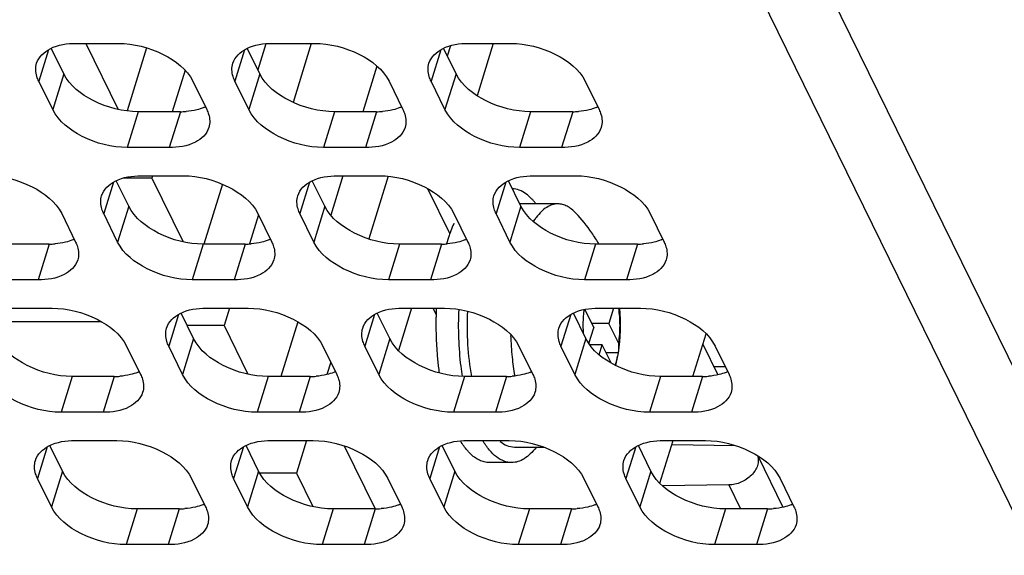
# Model space of a CAD drawing. Header units: millimetres. Extents: x 0 to 420, y 0 to 297.
# Tile 119 of 180: x 165 to 174, y 160 to 165. Entities that reach past the tile are written whole.
import ezdxf

# ---------------------------------------------------------------- set-up
doc = ezdxf.new("R2010")
doc.units = ezdxf.units.MM
doc.header["$LTSCALE"] = 23.1
doc.layers.get('0').update_dxf_attribs({"linetype": 'CONTINUOUS'})
doc.layers.add('ASSI', color=7, linetype='CONTINUOUS')

msp = doc.modelspace()

# ---------------------------------------------------------------- linework, layer by layer
at = {"color": 7, "linetype": 'CONTINUOUS'}
for p, q in [((165.242437, 164.984039), (165.561555, 164.333744)), ((167.018649, 164.981033), (166.93957, 164.725134)), ((167.466998, 164.984039), (167.287432, 164.402964)), ((165.842781, 164.940341), (165.650546, 164.31827)), ((168.113722, 164.760273), (167.974849, 164.31088)), ((166.221865, 164.719206), (166.095683, 164.31088)), ((165.893632, 163.657043), (165.616521, 163.657043)), ((165.900312, 163.678658), (165.893632, 163.657043)), ((165.893632, 163.657043), (166.202143, 163.028363)), ((166.590603, 163.595878), (166.407612, 163.003719)), ((167.779478, 163.678658), (167.659602, 163.290742)), ((168.225357, 163.673672), (168.034426, 163.055818)), ((169.89835, 163.401329), (169.523427, 163.401329)), ((166.945024, 163.294931), (166.856057, 163.007032)), ((166.660212, 162.373277), (166.60743, 162.202475)), ((170.164006, 162.360406), (170.252784, 162.179497)), ((170.446893, 162.373277), (170.400503, 162.22316)), ((165.398058, 162.240146), (164.290569, 162.240146)), ((167.334534, 162.238819), (167.168062, 161.700118)), ((166.60743, 162.202475), (166.243283, 162.202475)), ((166.60743, 162.202475), (166.842731, 161.722982)), ((170.204761, 162.024096), (170.252784, 162.179497)), ((170.400503, 162.22316), (170.231357, 162.22316)), ((170.495058, 162.030479), (170.400503, 162.22316)), ((170.335145, 162.011662), (170.213781, 162.011662)), ((170.305326, 161.915167), (170.335145, 162.011662)), ((170.42246, 161.833734), (170.335145, 162.011662)), ((170.493322, 161.934112), (170.373201, 161.934112)), ((167.658822, 161.840363), (167.621367, 161.719157)), ((171.548652, 161.796809), (171.438458, 161.795223)), ((168.727786, 161.736608), (168.72805, 161.734766)), ((167.420112, 161.067896), (167.321228, 160.747908)), ((169.76631, 161.001329), (169.470057, 161.001329)), ((171.021377, 161.028195), (171.650471, 161.019058)), ((169.442425, 160.851329), (169.22137, 160.851329)), ((167.321228, 160.747908), (166.958727, 160.747908)), ((167.321228, 160.747908), (167.483319, 160.417602)), ((171.583122, 160.630605), (170.932577, 160.62124))]:
    msp.add_line(p, q, dxfattribs=at)
at = {"color": 9, "linetype": 'CONTINUOUS'}
msp.add_line((171.583122, 160.630605), (171.698869, 160.394737), dxfattribs=at)
at = {"color": 7, "linetype": 'CONTINUOUS'}
for centre, radius, start, end in [((168.898627, 162.199829), 1.619083, 34.5175653, 43.3118029), ((170.233932, 162.856523), 0.686665, 145.3572123, 147.2834047), ((170.171674, 162.899832), 0.610825, 142.8272885, 145.3796386), ((168.900017, 162.201035), 1.617254, 29.8319697, 34.5102493), ((172.114755, 162.202615), 3.419079, 177.1380539, 178.1777558), ((168.900486, 162.201328), 1.616701, 350.4770254, 6.1055763), ((172.118156, 162.201481), 3.422504, 178.9311225, 185.6419266), ((172.146628, 162.20155), 3.45097, 178.1769129, 178.9410919), ((171.32407, 162.20103), 1.178505, 180.1092532, 183.5076469), ((172.412786, 162.19791), 2.981678, 181.7878053, 185.9303204), ((171.847773, 162.178978), 3.151222, 185.7180599, 186.9016179), ((172.105469, 162.167062), 2.672819, 185.9532312, 189.9561199), ((168.899851, 162.201462), 1.61735, 345.9503227, 350.4760973), ((171.728656, 162.164763), 3.031259, 186.905435, 188.1199772), ((171.920272, 162.161037), 3.001587, 186.9023856, 188.8201896)]:
    msp.add_arc(centre, radius, start, end, dxfattribs=at)
for points, knots in [([(169.583573, 163.501759), (169.563176, 163.516359), (169.520775, 163.540215), (169.472853, 163.55035), (169.449932, 163.551189)], [0, 0, 0, 0, 0.5223592, 1, 1, 1, 1]), ([(169.657473, 163.433215), (169.651613, 163.43996), (169.628947, 163.464809), (169.60366, 163.48738), (169.583573, 163.501759)], [0, 0, 0, 0, 0.26563072, 1, 1, 1, 1]), ([(169.68317, 163.401457), (169.681072, 163.404232), (169.672773, 163.41503), (169.664123, 163.42556), (169.657473, 163.433215)], [0, 0, 0, 0, 0.25545832, 1, 1, 1, 1]), ([(169.89835, 163.401328), (169.879713, 163.401329), (169.84086, 163.395175), (169.785166, 163.368537), (169.731893, 163.325629), (169.700371, 163.289221), (169.684958, 163.268904)], [0, 0, 0, 0, 0.21526076, 0.44634654, 0.70544489, 1, 1, 1, 1]), ([(170.076723, 163.310468), (170.063363, 163.324636), (170.036135, 163.349999), (169.991381, 163.379294), (169.945303, 163.397248), (169.913697, 163.401328), (169.89835, 163.401328)], [0, 0, 0, 0, 0.2841793, 0.54061274, 0.77603811, 1, 1, 1, 1]), ([(168.872583, 163.211421), (168.86928, 163.203899), (168.855977, 163.17282), (168.843796, 163.141264), (168.835136, 163.117182)], [0, 0, 0, 0, 0.24299005, 1, 1, 1, 1]), ([(168.835136, 163.117182), (168.831968, 163.108372), (168.819275, 163.072104), (168.80778, 163.03542), (168.799687, 163.007507)], [0, 0, 0, 0, 0.24364757, 1, 1, 1, 1]), ([(168.920418, 162.361383), (168.916034, 162.267068), (168.915048, 162.079538), (168.929269, 161.892523), (168.94044, 161.800312)], [0, 0, 0, 0, 0.50408834, 1, 1, 1, 1]), ([(169.006074, 162.344083), (169.000961, 162.234518), (169.002456, 162.018665), (169.026852, 161.804085), (169.045489, 161.700005)], [0, 0, 0, 0, 0.50916566, 1, 1, 1, 1]), ([(170.156285, 162.35895), (170.154467, 162.345988), (170.148047, 162.292835), (170.14548, 162.239228), (170.145567, 162.198782)], [0, 0, 0, 0, 0.24448936, 1, 1, 1, 1]), ([(170.494882, 162.373313), (170.503658, 162.316705), (170.511731, 162.201917), (170.503772, 162.087122), (170.495058, 162.030479)], [0, 0, 0, 0, 0.499892, 1, 1, 1, 1]), ([(170.495058, 162.030479), (170.495585, 162.022355), (170.49702, 161.990236), (170.495803, 161.957991), (170.493322, 161.934112)], [0, 0, 0, 0, 0.25322523, 1, 1, 1, 1]), ([(170.493322, 161.934112), (170.491266, 161.923978), (170.482334, 161.883056), (170.471011, 161.842661), (170.461269, 161.812659)], [0, 0, 0, 0, 0.24686941, 1, 1, 1, 1]), ([(169.030481, 160.943468), (169.022175, 160.95178), (168.987554, 160.989142), (168.958138, 161.031107), (168.937803, 161.064561)], [0, 0, 0, 0, 0.23085783, 1, 1, 1, 1]), ([(169.442423, 160.85133), (169.416933, 160.851331), (169.362918, 160.86188), (169.287553, 160.90635), (169.21696, 160.976681), (169.176542, 161.035168), (169.156895, 161.067806)], [0, 0, 0, 0, 0.20488413, 0.43121357, 0.69379562, 1, 1, 1, 1]), ([(169.47007, 161.001329), (169.445831, 161.001328), (169.394156, 161.012168), (169.350077, 161.040173), (169.329051, 161.057263)], [0, 0, 0, 0, 0.47218088, 1, 1, 1, 1]), ([(169.683251, 161.001309), (169.665868, 160.978306), (169.630319, 160.937081), (169.570204, 160.888481), (169.507336, 160.858302), (169.463462, 160.85133), (169.442423, 160.85133)], [0, 0, 0, 0, 0.29475625, 0.55390982, 0.78491126, 1, 1, 1, 1]), ([(169.221368, 160.85133), (169.204997, 160.851331), (169.171373, 160.855436), (169.122187, 160.873565), (169.074259, 160.903228), (169.044898, 160.929041), (169.030481, 160.943468)], [0, 0, 0, 0, 0.22604297, 0.4625515, 0.71838994, 1, 1, 1, 1]), ([(171.867074, 160.919786), (171.877745, 160.889656), (171.874596, 160.814415), (171.809408, 160.719561), (171.707458, 160.650965), (171.624278, 160.631198), (171.583122, 160.630605)], [0, 0, 0, 0, 0.20956823, 0.45617592, 0.73012582, 1, 1, 1, 1])]:
    msp.add_open_spline(points, degree=3, knots=knots, dxfattribs=at)
at = {"layer": 'ASSI', "color": 9, "linetype": 'CONTINUOUS'}
for p, q in [((187.520251, 135.03305), (171.185259, 168.320264)), ((186.996844, 134.680553), (170.661852, 167.967767)), ((164.875451, 164.921878), (164.779405, 164.611073)), ((166.809679, 164.921878), (166.713633, 164.611073)), ((168.743907, 164.921878), (168.647861, 164.611073)), ((165.025603, 164.683846), (164.916673, 164.331349)), ((166.959831, 164.683846), (166.850901, 164.331349)), ((168.894059, 164.683846), (168.78513, 164.331349)), ((165.761265, 164.31088), (165.652335, 163.958383)), ((166.175742, 164.31088), (166.066813, 163.958383)), ((167.695493, 164.31088), (167.586563, 163.958383)), ((168.10997, 164.31088), (168.001041, 163.958383)), ((169.629721, 164.31088), (169.520791, 163.958383)), ((170.044199, 164.31088), (169.935269, 163.958383)), ((165.516039, 163.616497), (165.419992, 163.305692)), ((167.450267, 163.616497), (167.354221, 163.305692)), ((169.384495, 163.616497), (169.288449, 163.305692)), ((165.666191, 163.378465), (165.557261, 163.025968)), ((167.600419, 163.378465), (167.491489, 163.025968)), ((169.534647, 163.378465), (169.425717, 163.025968)), ((164.882102, 163.005499), (164.773172, 162.653002)), ((166.401853, 163.005499), (166.292923, 162.653002)), ((166.81633, 163.005499), (166.7074, 162.653002)), ((168.336081, 163.005499), (168.227151, 162.653002)), ((168.750558, 163.005499), (168.641629, 162.653002)), ((170.270309, 163.005499), (170.161379, 162.653002)), ((170.684787, 163.005499), (170.575857, 162.653002)), ((166.156626, 162.311116), (166.06058, 162.000311)), ((168.090855, 162.311116), (167.994808, 162.000311)), ((170.025083, 162.311116), (169.929037, 162.000311)), ((166.306779, 162.073084), (166.197849, 161.720587)), ((168.241007, 162.073084), (168.132077, 161.720587)), ((170.175235, 162.073084), (170.066305, 161.720587)), ((165.108213, 161.700118), (164.999283, 161.347621)), ((165.52269, 161.700118), (165.41376, 161.347621)), ((167.042441, 161.700118), (166.933511, 161.347621)), ((167.456918, 161.700118), (167.347988, 161.347621)), ((168.976669, 161.700118), (168.867739, 161.347621)), ((169.391146, 161.700118), (169.282216, 161.347621)), ((170.910897, 161.700118), (170.801967, 161.347621)), ((171.325374, 161.700118), (171.216445, 161.347621)), ((164.862986, 161.005735), (164.76694, 160.69493)), ((166.797214, 161.005735), (166.701168, 160.69493)), ((168.731442, 161.005735), (168.635396, 160.69493)), ((170.665671, 161.005735), (170.569624, 160.69493)), ((165.013139, 160.767703), (164.904209, 160.415206)), ((166.947367, 160.767703), (166.838437, 160.415206)), ((168.881595, 160.767703), (168.772665, 160.415206)), ((170.815823, 160.767703), (170.706893, 160.415206)), ((165.748801, 160.394737), (165.639871, 160.04224)), ((166.163278, 160.394737), (166.054348, 160.04224)), ((167.683029, 160.394737), (167.574099, 160.04224)), ((168.097506, 160.394737), (167.988576, 160.04224)), ((169.617257, 160.394737), (169.508327, 160.04224)), ((170.031734, 160.394737), (169.922804, 160.04224)), ((171.551485, 160.394737), (171.442555, 160.04224)), ((171.965962, 160.394737), (171.857032, 160.04224))]:
    msp.add_line(p, q, dxfattribs=at)
at = {"layer": 'ASSI', "color": 7, "linetype": 'CONTINUOUS'}
for p, q in [((165.149016, 164.984039), (165.563493, 164.984039)), ((167.083244, 164.984039), (167.497722, 164.984039)), ((168.839405, 164.960937), (168.807982, 164.859252)), ((169.017472, 164.984039), (169.43195, 164.984039)), ((169.261022, 164.984039), (169.101682, 164.468416)), ((165.025603, 164.683846), (164.901908, 164.935911)), ((166.959831, 164.683846), (166.836136, 164.935911)), ((168.894059, 164.683846), (168.770364, 164.935911)), ((164.916673, 164.331349), (164.779405, 164.611073)), ((166.299155, 164.611073), (166.436424, 164.331349)), ((166.850901, 164.331349), (166.713633, 164.611073)), ((168.233383, 164.611073), (168.370652, 164.331349)), ((168.78513, 164.331349), (168.647861, 164.611073)), ((170.167611, 164.611073), (170.30488, 164.331349)), ((166.175742, 164.31088), (165.761265, 164.31088)), ((168.10997, 164.31088), (167.695493, 164.31088)), ((170.044199, 164.31088), (169.629721, 164.31088)), ((166.066813, 163.958383), (165.652335, 163.958383)), ((168.001041, 163.958383), (167.586563, 163.958383)), ((169.935269, 163.958383), (169.520791, 163.958383)), ((165.666191, 163.378465), (165.542496, 163.63053)), ((165.789604, 163.678658), (166.204081, 163.678658)), ((167.600419, 163.378465), (167.476724, 163.63053)), ((167.723832, 163.678658), (168.138309, 163.678658)), ((169.534647, 163.378465), (169.410952, 163.63053)), ((169.65806, 163.678658), (170.072538, 163.678658)), ((168.613511, 163.552854), (168.831922, 163.10778)), ((165.005515, 163.305692), (165.142784, 163.025968)), ((165.557261, 163.025968), (165.419992, 163.305692)), ((166.939743, 163.305692), (167.077012, 163.025968)), ((167.491489, 163.025968), (167.354221, 163.305692)), ((168.873971, 163.305692), (169.01124, 163.025968)), ((169.425717, 163.025968), (169.288449, 163.305692)), ((170.808199, 163.305692), (170.945468, 163.025968)), ((164.882102, 163.005499), (164.467625, 163.005499)), ((166.81633, 163.005499), (166.401853, 163.005499)), ((168.750558, 163.005499), (168.336081, 163.005499)), ((170.684787, 163.005499), (170.270309, 163.005499)), ((164.773172, 162.653002), (164.358695, 162.653002)), ((166.7074, 162.653002), (166.292923, 162.653002)), ((168.641629, 162.653002), (168.227151, 162.653002)), ((170.575857, 162.653002), (170.161379, 162.653002)), ((164.495964, 162.373277), (164.910441, 162.373277)), ((166.430192, 162.373277), (166.844669, 162.373277)), ((168.454236, 162.373277), (168.325574, 161.956927)), ((168.36442, 162.373277), (168.778897, 162.373277)), ((168.69755, 162.311307), (168.66714, 162.373277)), ((170.298648, 162.373277), (170.713125, 162.373277)), ((166.306779, 162.073084), (166.183083, 162.325149)), ((168.241007, 162.073084), (168.117312, 162.325149)), ((170.175235, 162.073084), (170.05154, 162.325149)), ((171.229017, 161.700118), (171.359153, 162.12124)), ((165.646103, 162.000311), (165.783372, 161.720587)), ((166.197849, 161.720587), (166.06058, 162.000311)), ((167.580331, 162.000311), (167.7176, 161.720587)), ((168.132077, 161.720587), (167.994808, 162.000311)), ((169.514559, 162.000311), (169.651828, 161.720587)), ((170.066305, 161.720587), (169.929037, 162.000311)), ((171.327978, 162.020357), (171.477148, 161.716382)), ((171.448787, 162.000311), (171.586056, 161.720587)), ((165.52269, 161.700118), (165.108213, 161.700118)), ((167.456918, 161.700118), (167.042441, 161.700118)), ((169.391146, 161.700118), (168.976669, 161.700118)), ((171.325374, 161.700118), (170.910897, 161.700118)), ((165.41376, 161.347621), (164.999283, 161.347621)), ((167.347988, 161.347621), (166.933511, 161.347621)), ((169.282216, 161.347621), (168.867739, 161.347621)), ((171.216445, 161.347621), (170.801967, 161.347621)), ((165.013139, 160.767703), (164.889443, 161.019768)), ((165.136552, 161.067896), (165.551029, 161.067896)), ((166.947367, 160.767703), (166.823671, 161.019768)), ((167.07078, 161.067896), (167.485257, 161.067896)), ((167.791029, 161.016096), (168.09625, 160.394121)), ((168.881595, 160.767703), (168.757899, 161.019768)), ((169.005008, 161.067896), (169.419485, 161.067896)), ((170.815823, 160.767703), (170.692128, 161.019768)), ((170.903948, 160.648195), (171.033646, 161.067896)), ((170.939236, 161.067896), (171.353713, 161.067896)), ((171.868611, 160.918663), (172.117735, 160.411002)), ((164.904209, 160.415206), (164.76694, 160.69493)), ((166.286691, 160.69493), (166.42396, 160.415206)), ((166.838437, 160.415206), (166.701168, 160.69493)), ((168.220919, 160.69493), (168.358188, 160.415206)), ((168.772665, 160.415206), (168.635396, 160.69493)), ((170.155147, 160.69493), (170.292416, 160.415206)), ((170.706893, 160.415206), (170.569624, 160.69493)), ((172.089375, 160.69493), (172.226644, 160.415206)), ((166.163278, 160.394737), (165.748801, 160.394737)), ((168.097506, 160.394737), (167.683029, 160.394737)), ((170.031734, 160.394737), (169.617257, 160.394737)), ((171.965962, 160.394737), (171.551485, 160.394737)), ((166.054348, 160.04224), (165.639871, 160.04224)), ((167.988576, 160.04224), (167.574099, 160.04224)), ((169.922804, 160.04224), (169.508327, 160.04224)), ((171.857032, 160.04224), (171.442555, 160.04224))]:
    msp.add_line(p, q, dxfattribs=at)
for centre, radius, start, end in [((166.176194, 165.081303), 0.770424, 269.9663934, 274.2651484), ((166.251092, 164.727914), 0.407276, 292.495016, 294.9920115), ((168.110422, 165.081303), 0.770424, 269.9663934, 274.2651484), ((168.185321, 164.727914), 0.407276, 292.495016, 294.9920115), ((170.04465, 165.081303), 0.770424, 269.9663934, 274.2651484), ((170.119549, 164.727914), 0.407276, 292.495016, 294.9920115), ((164.957452, 163.422533), 0.407276, 292.495016, 294.9920115), ((166.89168, 163.422533), 0.407276, 292.495016, 294.9920115), ((168.825908, 163.422533), 0.407276, 292.495016, 294.9920115), ((170.760137, 163.422533), 0.407276, 292.495016, 294.9920115), ((164.882554, 163.775923), 0.770424, 269.9663934, 274.2651484), ((166.816782, 163.775923), 0.770424, 269.9663934, 274.2651484), ((168.75101, 163.775923), 0.770424, 269.9663934, 274.2651484), ((170.685238, 163.775923), 0.770424, 269.9663934, 274.2651484), ((165.523142, 162.470542), 0.770424, 269.9663934, 274.2651484), ((165.59804, 162.117152), 0.407276, 292.495016, 294.9920115), ((167.45737, 162.470542), 0.770424, 269.9663934, 274.2651484), ((167.532268, 162.117152), 0.407276, 292.495016, 294.9920115), ((169.391598, 162.470542), 0.770424, 269.9663934, 274.2651484), ((169.466496, 162.117152), 0.407276, 292.495016, 294.9920115), ((171.325826, 162.470542), 0.770424, 269.9663934, 274.2651484), ((171.400724, 162.117152), 0.407276, 292.495016, 294.9920115), ((166.16373, 161.165161), 0.770424, 269.9663934, 274.2651484), ((166.238628, 160.811771), 0.407276, 292.495016, 294.9920115), ((168.097958, 161.165161), 0.770424, 269.9663934, 274.2651484), ((168.172856, 160.811771), 0.407276, 292.495016, 294.9920115), ((170.032186, 161.165161), 0.770424, 269.9663934, 274.2651484), ((170.107084, 160.811771), 0.407276, 292.495016, 294.9920115), ((171.966414, 161.165161), 0.770424, 269.9663934, 274.2651484), ((172.041312, 160.811771), 0.407276, 292.495016, 294.9920115)]:
    msp.add_arc(centre, radius, start, end, dxfattribs=at)
for points, knots in [([(164.758807, 164.788285), (164.778048, 164.850478), (164.905047, 164.966182), (165.061476, 164.984039), (165.149016, 164.984039)], [0, 0, 0, 0, 0.42649912, 1, 1, 1, 1]), ([(165.563493, 164.984039), (165.716027, 164.984039), (165.99714, 164.912972), (166.241454, 164.728656), (166.299155, 164.611073)], [0, 0, 0, 0, 0.53801512, 1, 1, 1, 1]), ([(166.693035, 164.788285), (166.712276, 164.850478), (166.839275, 164.966182), (166.995704, 164.984039), (167.083244, 164.984039)], [0, 0, 0, 0, 0.42649912, 1, 1, 1, 1]), ([(167.497722, 164.984039), (167.650255, 164.984039), (167.931368, 164.912972), (168.175682, 164.728656), (168.233383, 164.611073)], [0, 0, 0, 0, 0.53801512, 1, 1, 1, 1]), ([(168.627263, 164.788285), (168.646504, 164.850478), (168.773503, 164.966182), (168.929932, 164.984039), (169.017472, 164.984039)], [0, 0, 0, 0, 0.42649912, 1, 1, 1, 1]), ([(169.43195, 164.984039), (169.584483, 164.984039), (169.865596, 164.912972), (170.10991, 164.728656), (170.167611, 164.611073)], [0, 0, 0, 0, 0.53801512, 1, 1, 1, 1]), ([(164.779405, 164.611073), (164.772139, 164.625879), (164.749301, 164.68151), (164.745875, 164.746483), (164.758807, 164.788285)], [0, 0, 0, 0, 0.2737353, 1, 1, 1, 1]), ([(166.713633, 164.611073), (166.706367, 164.625879), (166.683529, 164.68151), (166.680103, 164.746483), (166.693035, 164.788285)], [0, 0, 0, 0, 0.2737353, 1, 1, 1, 1]), ([(168.647861, 164.611073), (168.640595, 164.625879), (168.617757, 164.68151), (168.614331, 164.746483), (168.627263, 164.788285)], [0, 0, 0, 0, 0.2737353, 1, 1, 1, 1]), ([(165.761265, 164.31088), (165.608731, 164.31088), (165.327618, 164.381947), (165.083305, 164.566262), (165.025603, 164.683846)], [0, 0, 0, 0, 0.53801512, 1, 1, 1, 1]), ([(167.695493, 164.31088), (167.542959, 164.31088), (167.261846, 164.381947), (167.017533, 164.566262), (166.959831, 164.683846)], [0, 0, 0, 0, 0.53801512, 1, 1, 1, 1]), ([(169.629721, 164.31088), (169.477187, 164.31088), (169.196075, 164.381947), (168.951761, 164.566262), (168.894059, 164.683846)], [0, 0, 0, 0, 0.53801512, 1, 1, 1, 1]), ([(165.652335, 163.958383), (165.499801, 163.958383), (165.218688, 164.02945), (164.974375, 164.213765), (164.916673, 164.331349)], [0, 0, 0, 0, 0.53801512, 1, 1, 1, 1]), ([(166.436424, 164.331349), (166.44369, 164.316543), (166.466528, 164.260911), (166.469954, 164.195938), (166.457021, 164.154137)], [0, 0, 0, 0, 0.2737353, 1, 1, 1, 1]), ([(167.586563, 163.958383), (167.43403, 163.958383), (167.152917, 164.02945), (166.908603, 164.213765), (166.850901, 164.331349)], [0, 0, 0, 0, 0.53801512, 1, 1, 1, 1]), ([(168.370652, 164.331349), (168.377918, 164.316543), (168.400756, 164.260911), (168.404182, 164.195938), (168.391249, 164.154137)], [0, 0, 0, 0, 0.2737353, 1, 1, 1, 1]), ([(169.520791, 163.958383), (169.368258, 163.958383), (169.087145, 164.02945), (168.842831, 164.213765), (168.78513, 164.331349)], [0, 0, 0, 0, 0.53801512, 1, 1, 1, 1]), ([(170.30488, 164.331349), (170.312146, 164.316543), (170.334984, 164.260911), (170.33841, 164.195938), (170.325478, 164.154137)], [0, 0, 0, 0, 0.2737353, 1, 1, 1, 1]), ([(166.457021, 164.154137), (166.43778, 164.091944), (166.310782, 163.976239), (166.154352, 163.958383), (166.066813, 163.958383)], [0, 0, 0, 0, 0.42649912, 1, 1, 1, 1]), ([(168.391249, 164.154137), (168.372008, 164.091944), (168.24501, 163.976239), (168.08858, 163.958383), (168.001041, 163.958383)], [0, 0, 0, 0, 0.42649912, 1, 1, 1, 1]), ([(170.325478, 164.154137), (170.306236, 164.091944), (170.179238, 163.976239), (170.022809, 163.958383), (169.935269, 163.958383)], [0, 0, 0, 0, 0.42649912, 1, 1, 1, 1]), ([(164.269853, 163.678658), (164.422387, 163.678658), (164.7035, 163.607591), (164.947814, 163.423275), (165.005515, 163.305692)], [0, 0, 0, 0, 0.53801512, 1, 1, 1, 1]), ([(165.399395, 163.482904), (165.418636, 163.545097), (165.545635, 163.660801), (165.702064, 163.678658), (165.789604, 163.678658)], [0, 0, 0, 0, 0.42649912, 1, 1, 1, 1]), ([(166.204081, 163.678658), (166.356615, 163.678658), (166.637728, 163.607591), (166.882042, 163.423275), (166.939743, 163.305692)], [0, 0, 0, 0, 0.53801512, 1, 1, 1, 1]), ([(167.333623, 163.482904), (167.352864, 163.545097), (167.479863, 163.660801), (167.636292, 163.678658), (167.723832, 163.678658)], [0, 0, 0, 0, 0.42649912, 1, 1, 1, 1]), ([(168.138309, 163.678658), (168.290843, 163.678658), (168.571956, 163.607591), (168.81627, 163.423275), (168.873971, 163.305692)], [0, 0, 0, 0, 0.53801512, 1, 1, 1, 1]), ([(169.267851, 163.482904), (169.287092, 163.545097), (169.414091, 163.660801), (169.57052, 163.678658), (169.65806, 163.678658)], [0, 0, 0, 0, 0.42649912, 1, 1, 1, 1]), ([(170.072538, 163.678658), (170.225071, 163.678658), (170.506184, 163.607591), (170.750498, 163.423275), (170.808199, 163.305692)], [0, 0, 0, 0, 0.53801512, 1, 1, 1, 1]), ([(165.419992, 163.305692), (165.412727, 163.320498), (165.389889, 163.376129), (165.386463, 163.441102), (165.399395, 163.482904)], [0, 0, 0, 0, 0.2737353, 1, 1, 1, 1]), ([(167.354221, 163.305692), (167.346955, 163.320498), (167.324117, 163.376129), (167.320691, 163.441102), (167.333623, 163.482904)], [0, 0, 0, 0, 0.2737353, 1, 1, 1, 1]), ([(169.288449, 163.305692), (169.281183, 163.320498), (169.258345, 163.376129), (169.254919, 163.441102), (169.267851, 163.482904)], [0, 0, 0, 0, 0.2737353, 1, 1, 1, 1]), ([(166.401853, 163.005499), (166.249319, 163.005499), (165.968206, 163.076566), (165.723893, 163.260882), (165.666191, 163.378465)], [0, 0, 0, 0, 0.53801512, 1, 1, 1, 1]), ([(168.336081, 163.005499), (168.183547, 163.005499), (167.902434, 163.076566), (167.658121, 163.260882), (167.600419, 163.378465)], [0, 0, 0, 0, 0.53801512, 1, 1, 1, 1]), ([(170.270309, 163.005499), (170.117775, 163.005499), (169.836662, 163.076566), (169.592349, 163.260882), (169.534647, 163.378465)], [0, 0, 0, 0, 0.53801512, 1, 1, 1, 1]), ([(165.142784, 163.025968), (165.150049, 163.011162), (165.172888, 162.955531), (165.176314, 162.890558), (165.163381, 162.848756)], [0, 0, 0, 0, 0.2737353, 1, 1, 1, 1]), ([(166.292923, 162.653002), (166.140389, 162.653002), (165.859276, 162.724069), (165.614963, 162.908384), (165.557261, 163.025968)], [0, 0, 0, 0, 0.53801512, 1, 1, 1, 1]), ([(167.077012, 163.025968), (167.084277, 163.011162), (167.107116, 162.955531), (167.110542, 162.890558), (167.097609, 162.848756)], [0, 0, 0, 0, 0.2737353, 1, 1, 1, 1]), ([(168.227151, 162.653002), (168.074617, 162.653002), (167.793504, 162.724069), (167.549191, 162.908384), (167.491489, 163.025968)], [0, 0, 0, 0, 0.53801512, 1, 1, 1, 1]), ([(169.01124, 163.025968), (169.018506, 163.011162), (169.041344, 162.955531), (169.04477, 162.890558), (169.031837, 162.848756)], [0, 0, 0, 0, 0.2737353, 1, 1, 1, 1]), ([(170.161379, 162.653002), (170.008846, 162.653002), (169.727733, 162.724069), (169.483419, 162.908384), (169.425717, 163.025968)], [0, 0, 0, 0, 0.53801512, 1, 1, 1, 1]), ([(170.945468, 163.025968), (170.952734, 163.011162), (170.975572, 162.955531), (170.978998, 162.890558), (170.966065, 162.848756)], [0, 0, 0, 0, 0.2737353, 1, 1, 1, 1]), ([(165.163381, 162.848756), (165.14414, 162.786563), (165.017142, 162.670858), (164.860712, 162.653002), (164.773172, 162.653002)], [0, 0, 0, 0, 0.42649912, 1, 1, 1, 1]), ([(167.097609, 162.848756), (167.078368, 162.786563), (166.95137, 162.670858), (166.79494, 162.653002), (166.7074, 162.653002)], [0, 0, 0, 0, 0.42649912, 1, 1, 1, 1]), ([(169.031837, 162.848756), (169.012596, 162.786563), (168.885598, 162.670858), (168.729168, 162.653002), (168.641629, 162.653002)], [0, 0, 0, 0, 0.42649912, 1, 1, 1, 1]), ([(170.966065, 162.848756), (170.946824, 162.786563), (170.819826, 162.670858), (170.663396, 162.653002), (170.575857, 162.653002)], [0, 0, 0, 0, 0.42649912, 1, 1, 1, 1]), ([(164.910441, 162.373277), (165.062975, 162.373277), (165.344088, 162.30221), (165.588401, 162.117894), (165.646103, 162.000311)], [0, 0, 0, 0, 0.53801512, 1, 1, 1, 1]), ([(166.039983, 162.177523), (166.059224, 162.239716), (166.186223, 162.35542), (166.342652, 162.373277), (166.430192, 162.373277)], [0, 0, 0, 0, 0.42649912, 1, 1, 1, 1]), ([(166.844669, 162.373277), (166.997203, 162.373277), (167.278316, 162.30221), (167.52263, 162.117894), (167.580331, 162.000311)], [0, 0, 0, 0, 0.53801512, 1, 1, 1, 1]), ([(167.974211, 162.177523), (167.993452, 162.239716), (168.120451, 162.35542), (168.27688, 162.373277), (168.36442, 162.373277)], [0, 0, 0, 0, 0.42649912, 1, 1, 1, 1]), ([(168.778897, 162.373277), (168.931431, 162.373277), (169.212544, 162.30221), (169.456858, 162.117894), (169.514559, 162.000311)], [0, 0, 0, 0, 0.53801512, 1, 1, 1, 1]), ([(169.908439, 162.177523), (169.92768, 162.239716), (170.054679, 162.35542), (170.211108, 162.373277), (170.298648, 162.373277)], [0, 0, 0, 0, 0.42649912, 1, 1, 1, 1]), ([(170.713125, 162.373277), (170.865659, 162.373277), (171.146772, 162.30221), (171.391086, 162.117894), (171.448787, 162.000311)], [0, 0, 0, 0, 0.53801512, 1, 1, 1, 1]), ([(166.06058, 162.000311), (166.053315, 162.015117), (166.030477, 162.070748), (166.027051, 162.135721), (166.039983, 162.177523)], [0, 0, 0, 0, 0.2737353, 1, 1, 1, 1]), ([(167.994808, 162.000311), (167.987543, 162.015117), (167.964705, 162.070748), (167.961279, 162.135721), (167.974211, 162.177523)], [0, 0, 0, 0, 0.2737353, 1, 1, 1, 1]), ([(169.929037, 162.000311), (169.921771, 162.015117), (169.898933, 162.070748), (169.895507, 162.135721), (169.908439, 162.177523)], [0, 0, 0, 0, 0.2737353, 1, 1, 1, 1]), ([(165.108213, 161.700118), (164.955679, 161.700118), (164.674566, 161.771185), (164.430252, 161.955501), (164.372551, 162.073084)], [0, 0, 0, 0, 0.53801512, 1, 1, 1, 1]), ([(167.042441, 161.700118), (166.889907, 161.700118), (166.608794, 161.771185), (166.364481, 161.955501), (166.306779, 162.073084)], [0, 0, 0, 0, 0.53801512, 1, 1, 1, 1]), ([(168.976669, 161.700118), (168.824135, 161.700118), (168.543022, 161.771185), (168.298709, 161.955501), (168.241007, 162.073084)], [0, 0, 0, 0, 0.53801512, 1, 1, 1, 1]), ([(170.910897, 161.700118), (170.758363, 161.700118), (170.47725, 161.771185), (170.232937, 161.955501), (170.175235, 162.073084)], [0, 0, 0, 0, 0.53801512, 1, 1, 1, 1]), ([(164.999283, 161.347621), (164.846749, 161.347621), (164.565636, 161.418688), (164.321323, 161.603003), (164.263621, 161.720587)], [0, 0, 0, 0, 0.53801512, 1, 1, 1, 1]), ([(165.783372, 161.720587), (165.790637, 161.705781), (165.813475, 161.65015), (165.816902, 161.585177), (165.803969, 161.543375)], [0, 0, 0, 0, 0.2737353, 1, 1, 1, 1]), ([(166.933511, 161.347621), (166.780977, 161.347621), (166.499864, 161.418688), (166.255551, 161.603003), (166.197849, 161.720587)], [0, 0, 0, 0, 0.53801512, 1, 1, 1, 1]), ([(167.7176, 161.720587), (167.724865, 161.705781), (167.747704, 161.65015), (167.75113, 161.585177), (167.738197, 161.543375)], [0, 0, 0, 0, 0.2737353, 1, 1, 1, 1]), ([(168.867739, 161.347621), (168.715205, 161.347621), (168.434092, 161.418688), (168.189779, 161.603003), (168.132077, 161.720587)], [0, 0, 0, 0, 0.53801512, 1, 1, 1, 1]), ([(169.651828, 161.720587), (169.659093, 161.705781), (169.681932, 161.65015), (169.685358, 161.585177), (169.672425, 161.543375)], [0, 0, 0, 0, 0.2737353, 1, 1, 1, 1]), ([(170.801967, 161.347621), (170.649433, 161.347621), (170.36832, 161.418688), (170.124007, 161.603003), (170.066305, 161.720587)], [0, 0, 0, 0, 0.53801512, 1, 1, 1, 1]), ([(171.586056, 161.720587), (171.593322, 161.705781), (171.61616, 161.65015), (171.619586, 161.585177), (171.606653, 161.543375)], [0, 0, 0, 0, 0.2737353, 1, 1, 1, 1]), ([(165.803969, 161.543375), (165.784728, 161.481182), (165.657729, 161.365477), (165.5013, 161.347621), (165.41376, 161.347621)], [0, 0, 0, 0, 0.42649912, 1, 1, 1, 1]), ([(167.738197, 161.543375), (167.718956, 161.481182), (167.591958, 161.365477), (167.435528, 161.347621), (167.347988, 161.347621)], [0, 0, 0, 0, 0.42649912, 1, 1, 1, 1]), ([(169.672425, 161.543375), (169.653184, 161.481182), (169.526186, 161.365477), (169.369756, 161.347621), (169.282216, 161.347621)], [0, 0, 0, 0, 0.42649912, 1, 1, 1, 1]), ([(171.606653, 161.543375), (171.587412, 161.481182), (171.460414, 161.365477), (171.303984, 161.347621), (171.216445, 161.347621)], [0, 0, 0, 0, 0.42649912, 1, 1, 1, 1]), ([(164.746343, 160.872142), (164.765584, 160.934335), (164.892583, 161.05004), (165.049012, 161.067896), (165.136552, 161.067896)], [0, 0, 0, 0, 0.42649912, 1, 1, 1, 1]), ([(165.551029, 161.067896), (165.703563, 161.067896), (165.984676, 160.996829), (166.228989, 160.812514), (166.286691, 160.69493)], [0, 0, 0, 0, 0.53801512, 1, 1, 1, 1]), ([(166.680571, 160.872142), (166.699812, 160.934335), (166.826811, 161.05004), (166.98324, 161.067896), (167.07078, 161.067896)], [0, 0, 0, 0, 0.42649912, 1, 1, 1, 1]), ([(167.485257, 161.067896), (167.637791, 161.067896), (167.918904, 160.996829), (168.163217, 160.812514), (168.220919, 160.69493)], [0, 0, 0, 0, 0.53801512, 1, 1, 1, 1]), ([(168.614799, 160.872142), (168.63404, 160.934335), (168.761039, 161.05004), (168.917468, 161.067896), (169.005008, 161.067896)], [0, 0, 0, 0, 0.42649912, 1, 1, 1, 1]), ([(169.419485, 161.067896), (169.572019, 161.067896), (169.853132, 160.996829), (170.097446, 160.812514), (170.155147, 160.69493)], [0, 0, 0, 0, 0.53801512, 1, 1, 1, 1]), ([(170.549027, 160.872142), (170.568268, 160.934335), (170.695267, 161.05004), (170.851696, 161.067896), (170.939236, 161.067896)], [0, 0, 0, 0, 0.42649912, 1, 1, 1, 1]), ([(171.353713, 161.067896), (171.506247, 161.067896), (171.78736, 160.996829), (172.031674, 160.812514), (172.089375, 160.69493)], [0, 0, 0, 0, 0.53801512, 1, 1, 1, 1]), ([(164.76694, 160.69493), (164.759675, 160.709736), (164.736837, 160.765367), (164.73341, 160.83034), (164.746343, 160.872142)], [0, 0, 0, 0, 0.2737353, 1, 1, 1, 1]), ([(166.701168, 160.69493), (166.693903, 160.709736), (166.671065, 160.765367), (166.667638, 160.83034), (166.680571, 160.872142)], [0, 0, 0, 0, 0.2737353, 1, 1, 1, 1]), ([(168.635396, 160.69493), (168.628131, 160.709736), (168.605293, 160.765367), (168.601867, 160.83034), (168.614799, 160.872142)], [0, 0, 0, 0, 0.2737353, 1, 1, 1, 1]), ([(170.569624, 160.69493), (170.562359, 160.709736), (170.539521, 160.765367), (170.536095, 160.83034), (170.549027, 160.872142)], [0, 0, 0, 0, 0.2737353, 1, 1, 1, 1]), ([(165.748801, 160.394737), (165.596267, 160.394737), (165.315154, 160.465804), (165.07084, 160.65012), (165.013139, 160.767703)], [0, 0, 0, 0, 0.53801512, 1, 1, 1, 1]), ([(167.683029, 160.394737), (167.530495, 160.394737), (167.249382, 160.465804), (167.005068, 160.65012), (166.947367, 160.767703)], [0, 0, 0, 0, 0.53801512, 1, 1, 1, 1]), ([(169.617257, 160.394737), (169.464723, 160.394737), (169.18361, 160.465804), (168.939297, 160.65012), (168.881595, 160.767703)], [0, 0, 0, 0, 0.53801512, 1, 1, 1, 1]), ([(171.551485, 160.394737), (171.398951, 160.394737), (171.117838, 160.465804), (170.873525, 160.65012), (170.815823, 160.767703)], [0, 0, 0, 0, 0.53801512, 1, 1, 1, 1]), ([(165.639871, 160.04224), (165.487337, 160.04224), (165.206224, 160.113307), (164.961911, 160.297623), (164.904209, 160.415206)], [0, 0, 0, 0, 0.53801512, 1, 1, 1, 1]), ([(166.42396, 160.415206), (166.431225, 160.4004), (166.454063, 160.344769), (166.45749, 160.279796), (166.444557, 160.237994)], [0, 0, 0, 0, 0.2737353, 1, 1, 1, 1]), ([(167.574099, 160.04224), (167.421565, 160.04224), (167.140452, 160.113307), (166.896139, 160.297623), (166.838437, 160.415206)], [0, 0, 0, 0, 0.53801512, 1, 1, 1, 1]), ([(168.358188, 160.415206), (168.365453, 160.4004), (168.388291, 160.344769), (168.391718, 160.279796), (168.378785, 160.237994)], [0, 0, 0, 0, 0.2737353, 1, 1, 1, 1]), ([(169.508327, 160.04224), (169.355793, 160.04224), (169.07468, 160.113307), (168.830367, 160.297623), (168.772665, 160.415206)], [0, 0, 0, 0, 0.53801512, 1, 1, 1, 1]), ([(170.292416, 160.415206), (170.299681, 160.4004), (170.32252, 160.344769), (170.325946, 160.279796), (170.313013, 160.237994)], [0, 0, 0, 0, 0.2737353, 1, 1, 1, 1]), ([(171.442555, 160.04224), (171.290021, 160.04224), (171.008908, 160.113307), (170.764595, 160.297623), (170.706893, 160.415206)], [0, 0, 0, 0, 0.53801512, 1, 1, 1, 1]), ([(172.226644, 160.415206), (172.233909, 160.4004), (172.256748, 160.344769), (172.260174, 160.279796), (172.247241, 160.237994)], [0, 0, 0, 0, 0.2737353, 1, 1, 1, 1]), ([(166.444557, 160.237994), (166.425316, 160.175801), (166.298317, 160.060097), (166.141888, 160.04224), (166.054348, 160.04224)], [0, 0, 0, 0, 0.42649912, 1, 1, 1, 1]), ([(168.378785, 160.237994), (168.359544, 160.175801), (168.232545, 160.060097), (168.076116, 160.04224), (167.988576, 160.04224)], [0, 0, 0, 0, 0.42649912, 1, 1, 1, 1]), ([(170.313013, 160.237994), (170.293772, 160.175801), (170.166774, 160.060097), (170.010344, 160.04224), (169.922804, 160.04224)], [0, 0, 0, 0, 0.42649912, 1, 1, 1, 1]), ([(172.247241, 160.237994), (172.228, 160.175801), (172.101002, 160.060097), (171.944572, 160.04224), (171.857032, 160.04224)], [0, 0, 0, 0, 0.42649912, 1, 1, 1, 1])]:
    msp.add_open_spline(points, degree=3, knots=knots, dxfattribs=at)
for points in [[(166.337559, 164.329134), (166.303468, 164.320768), (166.268496, 164.315645), (166.233492, 164.313013)], [(166.406918, 164.351626), (166.384464, 164.342321), (166.361163, 164.334926), (166.337559, 164.329134)], [(168.271787, 164.329134), (168.237696, 164.320768), (168.202724, 164.315645), (168.16772, 164.313013)], [(168.341146, 164.351626), (168.318693, 164.342321), (168.295391, 164.334926), (168.271787, 164.329134)], [(170.206015, 164.329134), (170.171924, 164.320768), (170.136952, 164.315645), (170.101949, 164.313013)], [(170.275374, 164.351626), (170.252921, 164.342321), (170.229619, 164.334926), (170.206015, 164.329134)], [(165.043918, 163.023753), (165.009827, 163.015387), (164.974856, 163.010264), (164.939852, 163.007632)], [(165.113278, 163.046245), (165.090824, 163.03694), (165.067523, 163.029545), (165.043918, 163.023753)], [(166.978147, 163.023753), (166.944056, 163.015387), (166.909084, 163.010264), (166.87408, 163.007632)], [(167.047506, 163.046245), (167.025052, 163.03694), (167.001751, 163.029545), (166.978147, 163.023753)], [(168.912375, 163.023753), (168.878284, 163.015387), (168.843312, 163.010264), (168.808308, 163.007632)], [(168.981734, 163.046245), (168.95928, 163.03694), (168.935979, 163.029545), (168.912375, 163.023753)], [(170.846603, 163.023753), (170.812512, 163.015387), (170.77754, 163.010264), (170.742536, 163.007632)], [(170.915962, 163.046245), (170.893509, 163.03694), (170.870207, 163.029545), (170.846603, 163.023753)], [(165.684506, 161.718372), (165.650415, 161.710006), (165.615444, 161.704883), (165.58044, 161.702251)], [(165.753865, 161.740864), (165.731412, 161.731559), (165.708111, 161.724165), (165.684506, 161.718372)], [(167.618734, 161.718372), (167.584643, 161.710006), (167.549672, 161.704883), (167.514668, 161.702251)], [(167.688094, 161.740864), (167.66564, 161.731559), (167.642339, 161.724165), (167.618734, 161.718372)], [(169.552963, 161.718372), (169.518872, 161.710006), (169.4839, 161.704883), (169.448896, 161.702251)], [(169.622322, 161.740864), (169.599868, 161.731559), (169.576567, 161.724165), (169.552963, 161.718372)], [(171.487191, 161.718372), (171.4531, 161.710006), (171.418128, 161.704883), (171.383124, 161.702251)], [(171.55655, 161.740864), (171.534096, 161.731559), (171.510795, 161.724165), (171.487191, 161.718372)], [(166.325094, 160.412991), (166.291003, 160.404625), (166.256032, 160.399503), (166.221028, 160.39687)], [(166.394453, 160.435483), (166.372, 160.426178), (166.348699, 160.418784), (166.325094, 160.412991)], [(168.259322, 160.412991), (168.225231, 160.404625), (168.19026, 160.399503), (168.155256, 160.39687)], [(168.328681, 160.435483), (168.306228, 160.426178), (168.282927, 160.418784), (168.259322, 160.412991)], [(170.19355, 160.412991), (170.159459, 160.404625), (170.124488, 160.399503), (170.089484, 160.39687)], [(170.26291, 160.435483), (170.240456, 160.426178), (170.217155, 160.418784), (170.19355, 160.412991)], [(172.127779, 160.412991), (172.093688, 160.404625), (172.058716, 160.399503), (172.023712, 160.39687)], [(172.197138, 160.435483), (172.174684, 160.426178), (172.151383, 160.418784), (172.127779, 160.412991)]]:
    msp.add_open_spline(points, degree=3, dxfattribs=at)

doc.saveas('drawing.dxf')
